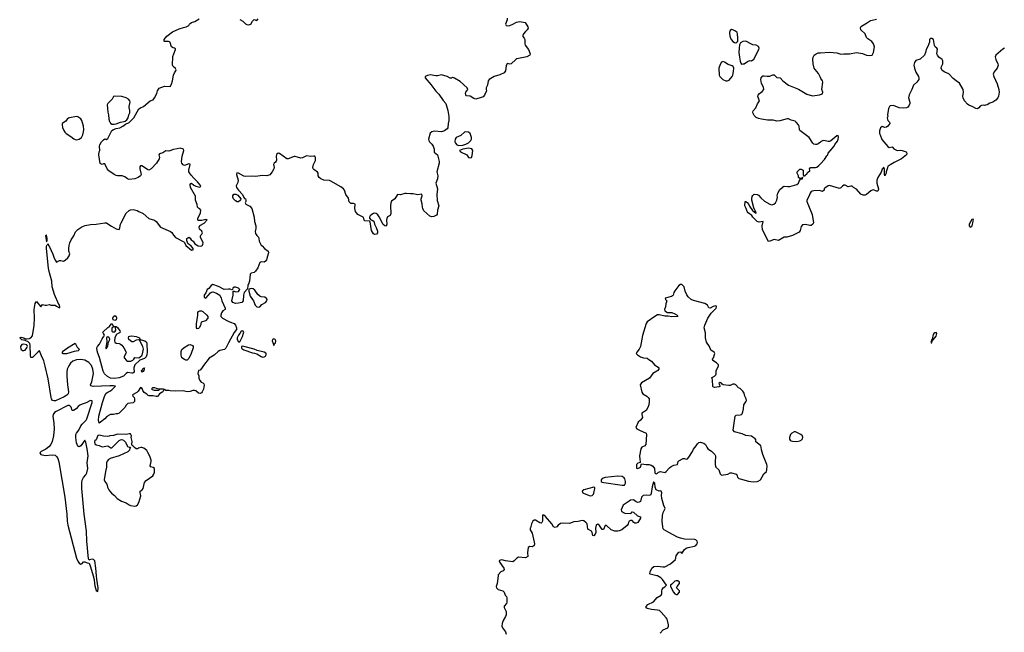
# Model space of a CAD drawing. Header units: inches. Extents: x 1384771 to 1534001, y 461348 to 645899.
# Tile 17 of 105: x 1438731 to 1452589, y 489205 to 497831. Entities that reach past the tile are written whole.
import ezdxf

# ---------------------------------------------------------------- set-up
doc = ezdxf.new("R2010")
doc.units = ezdxf.units.IN
doc.header["$MEASUREMENT"] = 0
for name, color, linetype in [('B4438', 7, 'Continuous'), ('B4439', 7, 'Continuous'), ('B4448', 7, 'Continuous'), ('B4449', 7, 'Continuous'), ('B4459', 7, 'Continuous')]:
    doc.layers.add(name, color=color, linetype=linetype)

msp = doc.modelspace()

# ---------------------------------------------------------------- linework, layer by layer
at = {"layer": 'B4438', "color": 6, "elevation": 600}
msp.add_lwpolyline([(1439765, 490000), (1439779, 489950), (1439783, 489890), (1439790, 489859), (1439810, 489795), (1439830, 489780), (1439837, 489830), (1439815, 489955), (1439812, 490000)], dxfattribs=at)
at = {"layer": 'B4439', "color": 6, "elevation": 600}
for points in [[(1440000, 496681), (1439970, 496653), (1439962, 496630), (1439972, 496530), (1439982, 496490), (1439986, 496430), (1439997, 496397), (1440000, 496391)], [(1440000, 495693), (1439984, 495704), (1439964, 495730), (1439930, 495799), (1439910, 495801), (1439890, 495791), (1439864, 495804), (1439843, 495930), (1439850, 495968), (1439861, 495990), (1439854, 496050), (1439860, 496070), (1439884, 496110), (1439910, 496141), (1439930, 496153), (1439950, 496146), (1439970, 496156), (1440000, 496215)], [(1440000, 492674), (1439766, 492666), (1439734, 492674), (1439728, 492690), (1439746, 492734), (1439768, 492850), (1439761, 492910), (1439741, 492961), (1439704, 493004), (1439650, 493036), (1439590, 493048), (1439530, 493043), (1439479, 493021), (1439447, 492993), (1439421, 492959), (1439400, 492910), (1439394, 492870), (1439394, 492810), (1439403, 492690), (1439419, 492590), (1439415, 492565), (1439397, 492543), (1439358, 492522), (1439234, 492466), (1439210, 492463), (1439191, 492471), (1439178, 492490), (1439172, 492510), (1439132, 492772), (1439092, 492952), (1439070, 493028), (1439036, 493096), (1439010, 493166), (1438990, 493156), (1438910, 493076), (1438890, 493072), (1438884, 493104), (1438877, 493250), (1438872, 493272), (1438850, 493294), (1438810, 493312), (1438763, 493323), (1438731, 493350), (1438750, 493361), (1438789, 493350), (1438810, 493336), (1438830, 493335), (1438870, 493342), (1438890, 493353), (1438910, 493379), (1438936, 493524), (1438940, 493630), (1438934, 493750), (1438950, 493833), (1438970, 493861), (1439030, 493789), (1439050, 493819), (1439070, 493817), (1439090, 493809), (1439110, 493809), (1439150, 493819), (1439170, 493809), (1439230, 493813), (1439250, 493796), (1439290, 493774), (1439296, 493784), (1439290, 493814), (1439282, 493822), (1439221, 493961), (1439188, 494068), (1439186, 494150), (1439144, 494284), (1439137, 494330), (1439109, 494610), (1439110, 494641), (1439118, 494662), (1439130, 494673), (1439139, 494650), (1439153, 494633), (1439199, 494530), (1439210, 494487), (1439230, 494445), (1439250, 494419), (1439290, 494439), (1439310, 494441), (1439350, 494433), (1439370, 494443), (1439410, 494476), (1439430, 494504), (1439435, 494535), (1439425, 494570), (1439423, 494610), (1439427, 494650), (1439439, 494690), (1439455, 494730), (1439492, 494788), (1439517, 494843), (1439550, 494878), (1439607, 494913), (1439652, 494932), (1439730, 494947), (1439807, 494953), (1439930, 494972), (1439952, 494970), (1440000, 494937)], [(1440000, 492788), (1439966, 492806), (1439924, 492844), (1439904, 492884), (1439856, 493076), (1439830, 493135), (1439822, 493170), (1439819, 493210), (1439826, 493230), (1439856, 493264), (1439890, 493337), (1439910, 493367), (1439917, 493370), (1439923, 493390), (1439909, 493411), (1439902, 493430), (1439905, 493435), (1439970, 493498), (1440000, 493517)], [(1440000, 493331), (1439989, 493350), (1439970, 493364), (1439960, 493360), (1439954, 493350), (1439959, 493301), (1439942, 493210), (1439950, 493196), (1439970, 493232), (1439983, 493290), (1440000, 493328)], [(1440000, 492267), (1439956, 492244), (1439928, 492210), (1439870, 492162), (1439850, 492152), (1439840, 492190), (1439846, 492246), (1439898, 492442), (1439930, 492539), (1439950, 492572), (1439970, 492587), (1440000, 492602)], [(1439812, 490000), (1439804, 490110), (1439789, 490209), (1439770, 490230), (1439750, 490234), (1439714, 490226), (1439710, 490219), (1439701, 490241), (1439676, 490490), (1439671, 490630), (1439638, 490870), (1439605, 491230), (1439604, 491310), (1439610, 491346), (1439630, 491386), (1439660, 491420), (1439678, 491450), (1439691, 491510), (1439681, 491590), (1439694, 491690), (1439682, 491790), (1439664, 491884), (1439650, 491912), (1439591, 491829), (1439570, 491818), (1439550, 491826), (1439532, 491872), (1439521, 491950), (1439522, 491990), (1439530, 492010), (1439563, 492050), (1439592, 492110), (1439610, 492134), (1439669, 492190), (1439678, 492210), (1439750, 492442), (1439750, 492466), (1439730, 492469), (1439666, 492434), (1439610, 492417), (1439579, 492401), (1439556, 492384), (1439528, 492350), (1439490, 492326), (1439469, 492330), (1439454, 492374), (1439443, 492390), (1439430, 492398), (1439410, 492399), (1439244, 492316), (1439221, 492299), (1439201, 492270), (1439198, 492250), (1439211, 492149), (1439215, 492070), (1439205, 491970), (1439187, 491890), (1439169, 491850), (1439142, 491818), (1439097, 491783), (1439035, 491750), (1439016, 491730), (1439030, 491710), (1439090, 491693), (1439190, 491702), (1439230, 491697), (1439255, 491675), (1439270, 491650), (1439283, 491603), (1439368, 491110), (1439397, 490870), (1439400, 490770), (1439408, 490712), (1439529, 490250), (1439550, 490206), (1439570, 490178), (1439590, 490165), (1439610, 490172), (1439630, 490198), (1439650, 490198), (1439681, 490181), (1439710, 490178), (1439730, 490127), (1439765, 490000)], [(1440000, 491970), (1439990, 491969), (1439970, 491961), (1439910, 491965), (1439850, 491982), (1439830, 491974), (1439807, 491913), (1439790, 491902), (1439786, 491890), (1439790, 491858), (1439810, 491845), (1439850, 491836), (1439890, 491818), (1439970, 491831), (1440000, 491810)], [(1440000, 491649), (1439983, 491637), (1439964, 491616), (1439953, 491590), (1439955, 491530), (1439940, 491470), (1439921, 491350), (1439928, 491328), (1439959, 491290), (1439968, 491250), (1439988, 491210), (1440000, 491194)]]:
    msp.add_lwpolyline(points, dxfattribs=at)
for points in [[(1439530, 496468), (1439431, 496449), (1439418, 496442), (1439400, 496430), (1439379, 496401), (1439328, 496370), (1439327, 496350), (1439334, 496314), (1439353, 496270), (1439367, 496247), (1439387, 496227), (1439450, 496187), (1439491, 496151), (1439510, 496142), (1439530, 496140), (1439570, 496148), (1439599, 496170), (1439619, 496210), (1439630, 496252), (1439633, 496287), (1439629, 496330), (1439605, 496410), (1439590, 496434), (1439550, 496465)], [(1439104, 494796), (1439094, 494786), (1439110, 494704), (1439119, 494721), (1439120, 494750), (1439110, 494796)], [(1438790, 493264), (1438761, 493259), (1438741, 493230), (1438747, 493190), (1438770, 493175), (1438790, 493171), (1438810, 493179), (1438833, 493210), (1438839, 493230), (1438832, 493252)], [(1439344, 493124), (1439334, 493130), (1439335, 493150), (1439350, 493167), (1439404, 493210), (1439510, 493275), (1439542, 493222), (1439569, 493190), (1439563, 493177), (1439554, 493170), (1439499, 493161), (1439390, 493126)]]:
    msp.add_lwpolyline(points, close=True, dxfattribs=at)
at = {"layer": 'B4448', "color": 6, "elevation": 600}
for points in [[(1445464, 490000), (1445450, 489890), (1445439, 489850), (1445443, 489830), (1445466, 489810), (1445533, 489790), (1445548, 489770), (1445562, 489730), (1445581, 489710), (1445588, 489688), (1445588, 489630), (1445582, 489610), (1445550, 489572), (1445548, 489552), (1445576, 489496), (1445580, 489470), (1445578, 489450), (1445570, 489427), (1445536, 489370), (1445523, 489330), (1445519, 489290), (1445527, 489267), (1445569, 489210), (1445580, 489180)], [(1447745, 489195), (1447790, 489241), (1447852, 489270), (1447863, 489290), (1447862, 489310), (1447851, 489370), (1447844, 489390), (1447831, 489411), (1447762, 489490), (1447734, 489510), (1447710, 489518), (1447625, 489525), (1447562, 489542), (1447548, 489550), (1447548, 489570), (1447570, 489596), (1447650, 489636), (1447704, 489696), (1447760, 489730), (1447768, 489750), (1447768, 489790), (1447774, 489810), (1447790, 489833), (1447813, 489847), (1447835, 489870), (1447780, 489950), (1447755, 489970), (1447710, 489998), (1447701, 490000)]]:
    msp.add_lwpolyline(points, dxfattribs=at)
msp.add_lwpolyline([(1447970, 489932), (1447950, 489926), (1447910, 489884), (1447891, 489870), (1447891, 489850), (1447933, 489770), (1447950, 489747), (1447970, 489735), (1447990, 489739), (1448018, 489770), (1448016, 489790), (1447976, 489830), (1447983, 489850), (1448017, 489890), (1448018, 489910), (1447993, 489930)], close=True, dxfattribs=at)
at = {"layer": 'B4449', "color": 6, "elevation": 600}
for points in [[(1445593, 497850), (1445591, 497829), (1445570, 497770), (1445576, 497750), (1445590, 497743), (1445630, 497750), (1445670, 497767), (1445722, 497798), (1445770, 497805), (1445845, 497790), (1445884, 497730), (1445889, 497710), (1445876, 497690), (1445850, 497665), (1445824, 497630), (1445811, 497610), (1445812, 497592), (1445830, 497570), (1445839, 497550), (1445840, 497490), (1445847, 497470), (1445894, 497410), (1445916, 497350), (1445909, 497330), (1445870, 497309), (1445730, 497280), (1445712, 497268), (1445650, 497209), (1445630, 497205), (1445590, 497212), (1445579, 497181), (1445567, 497110), (1445550, 497081), (1445490, 497055), (1445411, 497030), (1445340, 496990), (1445326, 496970), (1445315, 496910), (1445295, 496870), (1445295, 496850), (1445303, 496830), (1445271, 496769), (1445254, 496746), (1445227, 496733), (1445150, 496712), (1445121, 496721), (1445070, 496755), (1445021, 496761), (1445011, 496771), (1445007, 496793), (1445009, 496811), (1445041, 496850), (1445030, 496870), (1444930, 496961), (1444850, 497009), (1444825, 497015), (1444810, 497008), (1444790, 497008), (1444750, 497030), (1444670, 497054), (1444610, 497040), (1444590, 497040), (1444510, 497056), (1444473, 497047), (1444439, 497030), (1444436, 497010), (1444519, 496919), (1444590, 496824), (1444630, 496784), (1444692, 496692), (1444731, 496650), (1444758, 496550), (1444772, 496468), (1444772, 496410), (1444762, 496370), (1444758, 496310), (1444747, 496293), (1444712, 496268), (1444670, 496252), (1444570, 496262), (1444530, 496250), (1444509, 496231), (1444486, 496150), (1444488, 496130), (1444498, 496110), (1444530, 496079), (1444551, 496050), (1444563, 496010), (1444566, 495966), (1444614, 495930), (1444624, 495870), (1444636, 495836), (1444633, 495810), (1444601, 495690), (1444616, 495630), (1444613, 495590), (1444586, 495530), (1444612, 495450), (1444603, 495370), (1444605, 495285), (1444632, 495210), (1444613, 495150), (1444608, 495092), (1444600, 495080), (1444562, 495058), (1444530, 495054), (1444505, 495065), (1444421, 495141), (1444404, 495170), (1444399, 495190), (1444396, 495236), (1444380, 495290), (1444382, 495310), (1444394, 495350), (1444390, 495373), (1444330, 495364), (1444270, 495381), (1444230, 495377), (1444170, 495383), (1444150, 495382), (1444090, 495366), (1444050, 495371), (1444011, 495310), (1443966, 495274), (1443954, 495250), (1443948, 495208), (1443956, 495104), (1443944, 495076), (1443910, 495056), (1443897, 495030), (1443893, 495007), (1443897, 494950), (1443890, 494925), (1443870, 494926), (1443847, 494947), (1443790, 495053), (1443770, 495084), (1443750, 495104), (1443730, 495106), (1443710, 495100), (1443688, 495090), (1443662, 495070), (1443653, 495050), (1443656, 495036), (1443673, 495013), (1443690, 495009), (1443714, 494994), (1443723, 494950), (1443750, 494904), (1443768, 494852), (1443767, 494830), (1443751, 494809), (1443725, 494805), (1443710, 494814), (1443684, 494864), (1443663, 494983), (1443655, 494995), (1443590, 494999), (1443579, 495010), (1443576, 495030), (1443564, 495050), (1443492, 495090), (1443470, 495110), (1443459, 495130), (1443448, 495170), (1443448, 495190), (1443455, 495215), (1443454, 495234), (1443430, 495245), (1443390, 495242), (1443382, 495250), (1443370, 495268), (1443359, 495319), (1443323, 495370), (1443302, 495430), (1443288, 495448), (1443250, 495477), (1443110, 495556), (1443090, 495565), (1443010, 495570), (1442970, 495589), (1442946, 495610), (1442932, 495630), (1442930, 495670), (1442924, 495684), (1442870, 495722), (1442863, 495730), (1442858, 495750), (1442866, 495790), (1442894, 495850), (1442896, 495890), (1442887, 495907), (1442870, 495910), (1442830, 495906), (1442770, 495912), (1442710, 495886), (1442690, 495883), (1442610, 495905), (1442596, 495904), (1442510, 495870), (1442490, 495870), (1442390, 495946), (1442370, 495953), (1442350, 495938), (1442346, 495930), (1442342, 495910), (1442345, 495855), (1442342, 495838), (1442334, 495826), (1442313, 495810), (1442303, 495790), (1442312, 495750), (1442309, 495730), (1442287, 495690), (1442250, 495645), (1442210, 495633), (1442150, 495637), (1442050, 495625), (1442008, 495628), (1441910, 495622), (1441886, 495626), (1441810, 495668), (1441786, 495674), (1441785, 495650), (1441806, 495570), (1441801, 495539), (1441778, 495490), (1441782, 495470), (1441812, 495430), (1441868, 495370), (1441886, 495326), (1441895, 495315), (1441910, 495308), (1441916, 495290), (1441915, 495270), (1441905, 495250), (1441912, 495232), (1441970, 495206), (1441998, 495170), (1442033, 495050), (1442037, 494990), (1442056, 494930), (1442057, 494890), (1442045, 494850), (1442050, 494822), (1442070, 494790), (1442093, 494770), (1442099, 494750), (1442102, 494710), (1442130, 494654), (1442146, 494646), (1442175, 494610), (1442229, 494570), (1442235, 494550), (1442217, 494503), (1442204, 494450), (1442190, 494431), (1442170, 494419), (1442130, 494421), (1442110, 494411), (1442081, 494339), (1442050, 494291), (1442030, 494271), (1441990, 494261), (1441974, 494250), (1441965, 494150), (1441958, 494122), (1441941, 494090), (1441938, 494042), (1441889, 493991), (1441881, 493950), (1441875, 493870), (1441857, 493850), (1441810, 493838), (1441770, 493835), (1441730, 493848), (1441719, 493870), (1441735, 493950), (1441734, 494006), (1441750, 494008), (1441770, 494001), (1441810, 494005), (1441831, 494030), (1441811, 494050), (1441770, 494066), (1441750, 494065), (1441730, 494050), (1441726, 494034), (1441715, 494025), (1441695, 494035), (1441670, 494038), (1441610, 494030), (1441530, 494072), (1441450, 494104), (1441424, 494090), (1441393, 494047), (1441369, 494030), (1441353, 493987), (1441327, 493953), (1441326, 493930), (1441330, 493918), (1441350, 493909), (1441417, 493983), (1441430, 493994), (1441450, 493999), (1441501, 493981), (1441549, 493950), (1441569, 493910), (1441575, 493870), (1441622, 493770), (1441621, 493750), (1441590, 493730), (1441570, 493704), (1441561, 493670), (1441562, 493650), (1441588, 493628), (1441666, 493586), (1441699, 493570), (1441750, 493554), (1441769, 493530), (1441785, 493490), (1441782, 493470), (1441750, 493425), (1441670, 493283), (1441635, 493205), (1441612, 493188), (1441547, 493173), (1441523, 493157), (1441470, 493105), (1441397, 493063), (1441317, 492963), (1441290, 492918), (1441270, 492898), (1441249, 492890), (1441238, 492850), (1441255, 492815), (1441255, 492785), (1441265, 492750), (1441286, 492726), (1441310, 492719), (1441324, 492704), (1441326, 492686), (1441317, 492630), (1441300, 492590), (1441290, 492578), (1441270, 492566), (1441246, 492570), (1441210, 492605), (1441190, 492610), (1441170, 492608), (1441130, 492595), (1441090, 492592), (1441030, 492603), (1440930, 492599), (1440850, 492605), (1440829, 492611), (1440790, 492612), (1440770, 492622), (1440760, 492620), (1440745, 492590), (1440698, 492562), (1440670, 492524), (1440650, 492524), (1440610, 492535), (1440555, 492535), (1440541, 492541), (1440520, 492560), (1440483, 492583), (1440465, 492610), (1440456, 492636), (1440430, 492651), (1440398, 492602), (1440378, 492582), (1440319, 492550), (1440324, 492530), (1440341, 492510), (1440349, 492490), (1440345, 492455), (1440330, 492435), (1440254, 492426), (1440230, 492402), (1440209, 492371), (1440130, 492292), (1440110, 492282), (1440090, 492282), (1440050, 492272), (1440009, 492271), (1440000, 492267)], [(1440000, 496215), (1440029, 496271), (1440053, 496287), (1440090, 496300), (1440139, 496310), (1440184, 496330), (1440222, 496358), (1440270, 496382), (1440339, 496450), (1440410, 496575), (1440430, 496592), (1440474, 496610), (1440570, 496689), (1440610, 496703), (1440631, 496729), (1440661, 496790), (1440673, 496830), (1440693, 496867), (1440770, 496895), (1440850, 496892), (1440870, 496923), (1440884, 496970), (1440895, 497050), (1440910, 497083), (1440931, 497110), (1440934, 497126), (1440924, 497144), (1440890, 497170), (1440882, 497190), (1440889, 497311), (1440900, 497350), (1440926, 497410), (1440922, 497422), (1440911, 497430), (1440890, 497435), (1440870, 497448), (1440849, 497509), (1440839, 497519), (1440826, 497526), (1440770, 497524), (1440764, 497530), (1440766, 497550), (1440802, 497598), (1440882, 497658), (1440978, 497702), (1441037, 497723), (1441074, 497730), (1441111, 497750), (1441119, 497770), (1441130, 497778), (1441151, 497790), (1441197, 497803), (1441258, 497842)], [(1441830, 497833), (1441874, 497810), (1441910, 497773), (1441930, 497761), (1441950, 497759), (1441970, 497761), (1441984, 497770), (1442007, 497810), (1442030, 497833), (1442070, 497821), (1442090, 497845)], [(1450000, 497015), (1449972, 497072), (1449928, 497128), (1449915, 497150), (1449900, 497210), (1449895, 497270), (1449898, 497302), (1449911, 497329), (1449940, 497350), (1449970, 497363), (1450000, 497365)], [(1450000, 496108), (1449970, 496083), (1449950, 496073), (1449930, 496072), (1449910, 496079), (1449895, 496090), (1449845, 496170), (1449711, 496270), (1449705, 496285), (1449703, 496330), (1449694, 496350), (1449661, 496390), (1449644, 496404), (1449590, 496417), (1449550, 496434), (1449534, 496434), (1449430, 496406), (1449390, 496404), (1449334, 496414), (1449258, 496418), (1449170, 496430), (1449130, 496439), (1449095, 496455), (1449070, 496483), (1449056, 496510), (1449050, 496530), (1449054, 496546), (1449092, 496588), (1449116, 496644), (1449143, 496690), (1449119, 496750), (1449125, 496770), (1449142, 496790), (1449182, 496818), (1449203, 496850), (1449201, 496881), (1449174, 496934), (1449164, 496990), (1449167, 497013), (1449190, 497038), (1449210, 497041), (1449250, 497035), (1449290, 497036), (1449330, 497055), (1449350, 497054), (1449390, 497017), (1449435, 497010), (1449470, 496970), (1449552, 496910), (1449693, 496853), (1449810, 496781), (1449890, 496761), (1449987, 496773), (1450000, 496778)], [(1440000, 496391), (1440010, 496375), (1440030, 496361), (1440062, 496358), (1440090, 496363), (1440150, 496388), (1440203, 496397), (1440217, 496403), (1440238, 496422), (1440259, 496450), (1440269, 496490), (1440282, 496518), (1440283, 496550), (1440273, 496593), (1440273, 496610), (1440287, 496670), (1440280, 496690), (1440262, 496710), (1440230, 496730), (1440170, 496749), (1440070, 496755), (1440053, 496747), (1440031, 496710), (1440000, 496681)], [(1440000, 494937), (1440022, 494922), (1440090, 494887), (1440110, 494879), (1440130, 494878), (1440142, 494898), (1440151, 494950), (1440159, 494970), (1440230, 495105), (1440270, 495146), (1440290, 495155), (1440330, 495159), (1440386, 495146), (1440410, 495128), (1440470, 495104), (1440550, 495032), (1440630, 495007), (1440650, 494991), (1440711, 494911), (1440854, 494850), (1440873, 494833), (1440895, 494795), (1440925, 494765), (1441042, 494702), (1441053, 494693), (1441070, 494649), (1441150, 494584), (1441172, 494588), (1441171, 494610), (1441141, 494650), (1441121, 494661), (1441100, 494680), (1441082, 494722), (1441082, 494750), (1441110, 494768), (1441130, 494755), (1441146, 494730), (1441171, 494710), (1441197, 494677), (1441245, 494645), (1441279, 494641), (1441294, 494646), (1441303, 494657), (1441311, 494670), (1441313, 494690), (1441276, 494770), (1441275, 494785), (1441281, 494799), (1441295, 494810), (1441302, 494830), (1441294, 494854), (1441263, 494883), (1441257, 494910), (1441268, 494932), (1441330, 494964), (1441371, 495011), (1441350, 495019), (1441297, 495003), (1441270, 495001), (1441250, 495001), (1441238, 495010), (1441239, 495030), (1441277, 495110), (1441279, 495150), (1441267, 495167), (1441250, 495176), (1441236, 495190), (1441228, 495230), (1441207, 495290), (1441204, 495344), (1441135, 495470), (1441131, 495509), (1441138, 495522), (1441150, 495529), (1441182, 495502), (1441210, 495486), (1441265, 495475), (1441278, 495482), (1441279, 495490), (1441234, 495550), (1441181, 495601), (1441143, 495643), (1441114, 495690), (1441110, 495710), (1441132, 495790), (1441130, 495798), (1441110, 495799), (1441050, 495780), (1441030, 495786), (1441015, 495810), (1441010, 495830), (1441017, 495910), (1441042, 495990), (1441037, 496010), (1440990, 496021), (1440946, 496014), (1440897, 496003), (1440830, 495980), (1440790, 495983), (1440746, 495954), (1440697, 495943), (1440689, 495930), (1440699, 495890), (1440693, 495870), (1440655, 495810), (1440581, 495730), (1440550, 495714), (1440530, 495720), (1440450, 495772), (1440430, 495775), (1440423, 495757), (1440423, 495730), (1440439, 495650), (1440430, 495630), (1440399, 495610), (1440350, 495588), (1440270, 495582), (1440248, 495588), (1440210, 495617), (1440174, 495634), (1440110, 495633), (1440090, 495636), (1440061, 495650), (1440000, 495693)], [(1450000, 495423), (1449988, 495428), (1449910, 495423), (1449883, 495417), (1449869, 495410), (1449855, 495390), (1449838, 495342), (1449809, 495290), (1449809, 495270), (1449886, 495086), (1449902, 494970), (1449895, 494950), (1449869, 494931), (1449850, 494931), (1449790, 494945), (1449750, 494941), (1449730, 494918), (1449716, 494864), (1449700, 494840), (1449610, 494791), (1449529, 494771), (1449490, 494767), (1449410, 494723), (1449350, 494736), (1449290, 494710), (1449270, 494707), (1449187, 494870), (1449182, 494930), (1449194, 494990), (1449138, 494982), (1449110, 494988), (1449051, 495050), (1449034, 495074), (1448985, 495110), (1448970, 495131), (1448957, 495170), (1448937, 495210), (1448942, 495270), (1448950, 495273), (1448960, 495260), (1448970, 495256), (1448992, 495230), (1449004, 495204), (1449045, 495145), (1449090, 495105), (1449098, 495110), (1449094, 495126), (1449081, 495141), (1449063, 495183), (1449036, 495290), (1449035, 495310), (1449041, 495339), (1449050, 495356), (1449070, 495375), (1449109, 495371), (1449130, 495360), (1449163, 495323), (1449216, 495276), (1449290, 495231), (1449315, 495225), (1449330, 495227), (1449345, 495235), (1449368, 495252), (1449390, 495290), (1449396, 495330), (1449393, 495350), (1449400, 495390), (1449430, 495442), (1449457, 495463), (1449474, 495470), (1449478, 495482), (1449493, 495487), (1449541, 495481), (1449570, 495483), (1449670, 495510), (1449691, 495530), (1449702, 495558), (1449714, 495574), (1449714, 495586), (1449751, 495590), (1449750, 495614), (1449742, 495598), (1449730, 495594), (1449710, 495594), (1449694, 495610), (1449694, 495630), (1449672, 495670), (1449672, 495690), (1449710, 495728), (1449730, 495728), (1449758, 495710), (1449758, 495650), (1449767, 495627), (1449790, 495638), (1449793, 495647), (1449810, 495658), (1449821, 495679), (1449850, 495704), (1449852, 495712), (1449846, 495730), (1449861, 495750), (1449931, 495749), (1449950, 495755), (1449980, 495780), (1450000, 495801)], [(1440000, 493517), (1440002, 493518), (1440030, 493552), (1440052, 493512), (1440090, 493511), (1440110, 493498), (1440141, 493450), (1440145, 493430), (1440138, 493422), (1440097, 493403), (1440088, 493392), (1440071, 493350), (1440066, 493310), (1440071, 493290), (1440090, 493276), (1440130, 493271), (1440150, 493261), (1440170, 493246), (1440199, 493210), (1440228, 493150), (1440225, 493130), (1440203, 493090), (1440204, 493070), (1440236, 493030), (1440250, 493022), (1440295, 493025), (1440324, 493036), (1440338, 493050), (1440350, 493074), (1440410, 493071), (1440423, 493077), (1440455, 493105), (1440476, 493190), (1440466, 493230), (1440419, 493319), (1440402, 493322), (1440370, 493317), (1440330, 493294), (1440310, 493294), (1440269, 493329), (1440265, 493350), (1440269, 493370), (1440283, 493377), (1440310, 493379), (1440371, 493370), (1440416, 493350), (1440417, 493337), (1440443, 493323), (1440494, 493310), (1440515, 493290), (1440523, 493270), (1440524, 493150), (1440519, 493110), (1440510, 493083), (1440490, 493058), (1440423, 493037), (1440351, 492970), (1440336, 492930), (1440341, 492870), (1440337, 492863), (1440326, 492854), (1440310, 492853), (1440250, 492861), (1440230, 492849), (1440194, 492810), (1440130, 492790), (1440063, 492777), (1440010, 492783), (1440000, 492788)], [(1440000, 493328), (1440001, 493330), (1440000, 493331)], [(1440000, 492602), (1440030, 492617), (1440082, 492670), (1440050, 492675), (1440000, 492674)], [(1440000, 491194), (1440023, 491163), (1440066, 491130), (1440101, 491090), (1440166, 491050), (1440230, 491028), (1440270, 491000), (1440290, 490992), (1440350, 490982), (1440370, 490985), (1440390, 491001), (1440407, 491033), (1440435, 491125), (1440432, 491152), (1440425, 491170), (1440429, 491190), (1440455, 491210), (1440470, 491230), (1440490, 491316), (1440510, 491341), (1440607, 491410), (1440620, 491430), (1440630, 491462), (1440631, 491510), (1440610, 491526), (1440577, 491537), (1440570, 491550), (1440581, 491610), (1440580, 491630), (1440563, 491683), (1440537, 491737), (1440523, 491763), (1440480, 491800), (1440450, 491808), (1440434, 491806), (1440402, 491798), (1440389, 491789), (1440370, 491789), (1440345, 491805), (1440330, 491828), (1440315, 491835), (1440308, 491848), (1440313, 491890), (1440301, 491950), (1440303, 491970), (1440290, 491999), (1440270, 491999), (1440230, 491989), (1440110, 491996), (1440050, 491974), (1440000, 491970)], [(1440000, 491810), (1440010, 491803), (1440030, 491803), (1440130, 491906), (1440150, 491916), (1440170, 491918), (1440191, 491911), (1440202, 491902), (1440220, 491880), (1440242, 491830), (1440250, 491822), (1440270, 491814), (1440292, 491812), (1440282, 491798), (1440278, 491770), (1440254, 491746), (1440130, 491690), (1440007, 491653), (1440000, 491649)], [(1447701, 490000), (1447605, 490025), (1447601, 490030), (1447603, 490057), (1447630, 490110), (1447657, 490130), (1447706, 490134), (1447785, 490125), (1447810, 490128), (1447892, 490168), (1447960, 490230), (1447970, 490280), (1447990, 490312), (1448010, 490333), (1448030, 490338), (1448050, 490316), (1448087, 490370), (1448112, 490388), (1448141, 490399), (1448230, 490417), (1448250, 490426), (1448265, 490450), (1448270, 490470), (1448266, 490490), (1448247, 490507), (1448233, 490513), (1448090, 490516), (1448030, 490530), (1447990, 490544), (1447866, 490610), (1447802, 490650), (1447790, 490663), (1447783, 490690), (1447775, 490770), (1447779, 490850), (1447789, 490891), (1447814, 490950), (1447798, 490990), (1447770, 491090), (1447765, 491135), (1447771, 491170), (1447759, 491190), (1447750, 491196), (1447730, 491193), (1447690, 491209), (1447675, 491250), (1447670, 491306), (1447658, 491318), (1447650, 491318), (1447631, 491251), (1447621, 491159), (1447610, 491135), (1447590, 491130), (1447550, 491137), (1447507, 491133), (1447481, 491110), (1447471, 491049), (1447450, 491039), (1447430, 491035), (1447410, 491042), (1447370, 491069), (1447330, 491064), (1447308, 491052), (1447227, 490993), (1447197, 490930), (1447203, 490910), (1447230, 490890), (1447250, 490883), (1447323, 490877), (1447337, 490883), (1447350, 490902), (1447370, 490898), (1447426, 490846), (1447471, 490831), (1447471, 490810), (1447430, 490750), (1447410, 490741), (1447390, 490743), (1447375, 490750), (1447350, 490778), (1447330, 490779), (1447310, 490769), (1447299, 490750), (1447295, 490730), (1447281, 490710), (1447206, 490650), (1447170, 490632), (1447150, 490629), (1447109, 490630), (1447057, 490650), (1446990, 490707), (1446970, 490707), (1446950, 490652), (1446930, 490652), (1446890, 490711), (1446870, 490728), (1446850, 490720), (1446847, 490713), (1446836, 490670), (1446840, 490610), (1446830, 490585), (1446810, 490562), (1446799, 490570), (1446790, 490610), (1446778, 490630), (1446730, 490656), (1446716, 490730), (1446706, 490746), (1446670, 490774), (1446650, 490779), (1446590, 490763), (1446530, 490761), (1446470, 490739), (1446370, 490740), (1446344, 490736), (1446310, 490715), (1446291, 490690), (1446270, 490682), (1446244, 490690), (1446222, 490730), (1446130, 490837), (1446110, 490852), (1446090, 490855), (1446090, 490770), (1446081, 490750), (1446070, 490744), (1446050, 490748), (1445990, 490784), (1445970, 490785), (1445955, 490770), (1445937, 490730), (1445923, 490677), (1445918, 490670), (1445918, 490650), (1445943, 490603), (1445974, 490474), (1445975, 490450), (1445970, 490429), (1445950, 490409), (1445910, 490415), (1445890, 490399), (1445879, 490330), (1445883, 490270), (1445850, 490252), (1445750, 490261), (1445730, 490250), (1445690, 490210), (1445670, 490199), (1445570, 490212), (1445516, 490224), (1445497, 490223), (1445484, 490216), (1445482, 490210), (1445490, 490190), (1445544, 490110), (1445552, 490088), (1445535, 490070), (1445502, 490058), (1445466, 490014), (1445464, 490000)]]:
    msp.add_lwpolyline(points, dxfattribs=at)
for points in [[(1448749, 497691), (1448730, 497678), (1448721, 497650), (1448720, 497630), (1448730, 497582), (1448750, 497545), (1448770, 497525), (1448790, 497508), (1448810, 497505), (1448826, 497514), (1448838, 497530), (1448841, 497570), (1448836, 497630), (1448828, 497650), (1448808, 497670), (1448770, 497688)], [(1448950, 497527), (1448910, 497523), (1448876, 497504), (1448862, 497478), (1448856, 497430), (1448855, 497370), (1448861, 497301), (1448870, 497246), (1448881, 497221), (1448890, 497206), (1448910, 497207), (1448930, 497211), (1448977, 497243), (1449010, 497254), (1449030, 497251), (1449063, 497277), (1449134, 497410), (1449137, 497430), (1449130, 497452), (1449095, 497470), (1449050, 497477), (1449030, 497485)], [(1448630, 497241), (1448621, 497239), (1448610, 497235), (1448590, 497201), (1448573, 497150), (1448578, 497050), (1448587, 497030), (1448630, 496989), (1448668, 496970), (1448690, 496968), (1448719, 496981), (1448759, 497030), (1448768, 497050), (1448778, 497102), (1448781, 497150), (1448775, 497170), (1448761, 497181), (1448701, 497201), (1448650, 497234)], [(1445010, 496253), (1444990, 496245), (1444940, 496200), (1444874, 496170), (1444862, 496150), (1444858, 496110), (1444864, 496090), (1444883, 496070), (1444910, 496060), (1444970, 496064), (1445010, 496078), (1445050, 496099), (1445082, 496130), (1445091, 496150), (1445089, 496170), (1445071, 496230), (1445050, 496249)], [(1445050, 496020), (1444970, 496009), (1444922, 495990), (1444934, 495970), (1445024, 495930), (1445050, 495892), (1445070, 495885), (1445090, 495892), (1445101, 495919), (1445107, 495990), (1445093, 496013)], [(1441810, 495266), (1441790, 495267), (1441770, 495278), (1441739, 495310), (1441731, 495330), (1441730, 495350), (1441747, 495373), (1441775, 495375), (1441801, 495361), (1441843, 495310), (1441839, 495290)], [(1441990, 494045), (1441962, 494038), (1441955, 494030), (1441955, 494010), (1441976, 493937), (1442020, 493870), (1442046, 493810), (1442070, 493788), (1442090, 493782), (1442110, 493789), (1442139, 493821), (1442190, 493850), (1442208, 493870), (1442214, 493890), (1442207, 493907), (1442183, 493923), (1442130, 493930), (1442110, 493938), (1442083, 493963), (1442041, 494021), (1442019, 494039)], [(1448030, 494103), (1448010, 494086), (1447950, 494015), (1447937, 493990), (1447927, 493950), (1447918, 493942), (1447906, 493934), (1447816, 493910), (1447821, 493890), (1447839, 493870), (1447824, 493830), (1447821, 493790), (1447806, 493750), (1447811, 493730), (1447850, 493710), (1447908, 493708), (1447952, 493690), (1447985, 493670), (1447996, 493650), (1447910, 493646), (1447858, 493658), (1447810, 493655), (1447730, 493674), (1447710, 493673), (1447670, 493652), (1447563, 493577), (1447547, 493553), (1447496, 493384), (1447471, 493230), (1447451, 493190), (1447417, 493150), (1447409, 493130), (1447425, 493110), (1447470, 493083), (1447510, 493069), (1447563, 493063), (1447588, 493048), (1447622, 493022), (1447664, 492970), (1447717, 492937), (1447725, 492925), (1447726, 492910), (1447713, 492890), (1447700, 492880), (1447644, 492850), (1447597, 492783), (1447484, 492716), (1447465, 492690), (1447486, 492587), (1447503, 492563), (1447557, 492530), (1447577, 492510), (1447591, 492490), (1447593, 492450), (1447588, 492410), (1447573, 492370), (1447548, 492330), (1447490, 492290), (1447489, 492270), (1447495, 492230), (1447490, 492215), (1447471, 492190), (1447438, 492162), (1447403, 492090), (1447419, 492070), (1447453, 492050), (1447551, 492010), (1447555, 491990), (1447543, 491850), (1447531, 491830), (1447488, 491812), (1447474, 491786), (1447457, 491690), (1447459, 491639), (1447466, 491610), (1447462, 491598), (1447430, 491588), (1447412, 491570), (1447414, 491514), (1447433, 491513), (1447468, 491530), (1447483, 491577), (1447550, 491567), (1447590, 491566), (1447618, 491558), (1447644, 491544), (1447665, 491510), (1447672, 491450), (1447682, 491442), (1447690, 491438), (1447710, 491446), (1447722, 491458), (1447750, 491471), (1447810, 491455), (1447830, 491467), (1447878, 491522), (1447900, 491540), (1447940, 491560), (1447992, 491570), (1448000, 491610), (1448010, 491620), (1448070, 491651), (1448090, 491651), (1448110, 491641), (1448130, 491649), (1448150, 491670), (1448200, 491750), (1448217, 491783), (1448254, 491830), (1448270, 491861), (1448290, 491879), (1448310, 491883), (1448362, 491870), (1448382, 491850), (1448402, 491810), (1448418, 491790), (1448470, 491757), (1448513, 491710), (1448524, 491690), (1448525, 491675), (1448518, 491610), (1448518, 491570), (1448524, 491544), (1448530, 491530), (1448570, 491491), (1448590, 491436), (1448603, 491423), (1448610, 491418), (1448698, 491430), (1448729, 491450), (1448750, 491452), (1448818, 491430), (1448831, 491410), (1448833, 491390), (1448854, 491370), (1448870, 491364), (1448990, 491332), (1449055, 491325), (1449110, 491328), (1449127, 491333), (1449156, 491350), (1449206, 491434), (1449242, 491470), (1449249, 491491), (1449253, 491550), (1449249, 491570), (1449189, 491710), (1449172, 491772), (1449169, 491810), (1449161, 491830), (1449089, 491890), (1449098, 491910), (1449081, 491930), (1449030, 491965), (1448950, 491976), (1448899, 491999), (1448790, 492030), (1448771, 492050), (1448802, 492250), (1448816, 492264), (1448870, 492266), (1448889, 492271), (1448898, 492282), (1448911, 492310), (1448919, 492350), (1448921, 492410), (1448953, 492450), (1448963, 492470), (1448958, 492490), (1448936, 492530), (1448927, 492570), (1448910, 492600), (1448870, 492636), (1448850, 492647), (1448810, 492689), (1448790, 492698), (1448770, 492699), (1448730, 492681), (1448710, 492678), (1448631, 492691), (1448618, 492698), (1448610, 492712), (1448590, 492723), (1448571, 492710), (1448591, 492671), (1448578, 492662), (1448510, 492650), (1448496, 492656), (1448488, 492668), (1448480, 492760), (1448477, 492777), (1448466, 492790), (1448510, 492811), (1448529, 492830), (1448534, 492846), (1448536, 492890), (1448569, 492950), (1448567, 492970), (1448537, 492997), (1448485, 493030), (1448482, 493050), (1448497, 493070), (1448515, 493130), (1448504, 493150), (1448459, 493179), (1448441, 493230), (1448398, 493290), (1448384, 493350), (1448383, 493423), (1448366, 493490), (1448373, 493530), (1448418, 493630), (1448463, 493697), (1448532, 493768), (1448539, 493790), (1448537, 493797), (1448530, 493802), (1448490, 493794), (1448449, 493769), (1448430, 493775), (1448410, 493810), (1448376, 493836), (1448216, 493876), (1448184, 493890), (1448140, 493930), (1448119, 493959), (1448096, 494010), (1448082, 494070), (1448065, 494090), (1448050, 494100)], [(1440070, 493597), (1440045, 493605), (1440043, 493630), (1440053, 493650), (1440070, 493664), (1440090, 493650), (1440094, 493626), (1440090, 493604)], [(1441230, 493478), (1441222, 493490), (1441222, 493550), (1441239, 493670), (1441237, 493710), (1441250, 493723), (1441269, 493731), (1441290, 493731), (1441310, 493721), (1441367, 493670), (1441379, 493650), (1441381, 493630), (1441345, 493590), (1441285, 493570), (1441274, 493526), (1441258, 493490), (1441250, 493482)], [(1440050, 493508), (1440030, 493486), (1440026, 493474), (1440027, 493447), (1440038, 493438), (1440070, 493438), (1440083, 493457), (1440078, 493498), (1440067, 493507)], [(1441870, 493448), (1441850, 493446), (1441832, 493410), (1441811, 493389), (1441792, 493350), (1441792, 493330), (1441810, 493294), (1441830, 493294), (1441869, 493370), (1441881, 493419), (1441888, 493430)], [(1441070, 493035), (1441050, 493044), (1441015, 493070), (1441005, 493105), (1441003, 493157), (1441015, 493185), (1441045, 493215), (1441106, 493254), (1441130, 493258), (1441162, 493242), (1441171, 493230), (1441171, 493210), (1441143, 493130), (1441110, 493058), (1441090, 493035)], [(1441870, 493235), (1441853, 493227), (1441852, 493210), (1441860, 493200), (1441884, 493184), (1442010, 493138), (1442037, 493137), (1442070, 493125), (1442130, 493087), (1442150, 493081), (1442170, 493083), (1442190, 493095), (1442201, 493110), (1442201, 493121), (1442201, 493130), (1442196, 493136), (1442170, 493149), (1442073, 493173), (1442030, 493193), (1441903, 493223)], [(1442310, 493336), (1442290, 493330), (1442286, 493310), (1442301, 493270), (1442302, 493250), (1442310, 493242), (1442322, 493270), (1442330, 493276), (1442337, 493310), (1442325, 493330)], [(1440450, 492869), (1440445, 492890), (1440458, 492902), (1440470, 492925), (1440478, 492922), (1440490, 492931), (1440482, 492918), (1440485, 492910), (1440477, 492890), (1440470, 492879)], [(1440758, 492622), (1440748, 492628), (1440694, 492626), (1440690, 492609), (1440630, 492609), (1440600, 492620), (1440589, 492630), (1440596, 492644), (1440606, 492650), (1440630, 492651), (1440650, 492641), (1440688, 492632), (1440750, 492631)], [(1449630, 492029), (1449597, 492010), (1449582, 491990), (1449566, 491950), (1449566, 491926), (1449574, 491910), (1449590, 491901), (1449610, 491898), (1449670, 491893), (1449710, 491899), (1449729, 491910), (1449748, 491930), (1449752, 491950), (1449748, 491970), (1449724, 491990), (1449650, 492027)], [(1447150, 491402), (1446970, 491384), (1446931, 491370), (1446916, 491350), (1446913, 491330), (1446930, 491319), (1446953, 491313), (1447210, 491275), (1447242, 491278), (1447250, 491287), (1447256, 491304), (1447257, 491330), (1447248, 491368), (1447240, 491380), (1447210, 491399)], [(1446812, 491250), (1446670, 491212), (1446649, 491191), (1446656, 491170), (1446665, 491165), (1446747, 491133), (1446770, 491128), (1446790, 491132), (1446807, 491150), (1446814, 491166), (1446827, 491230), (1446824, 491244)]]:
    msp.add_lwpolyline(points, close=True, dxfattribs=at)
at = {"layer": 'B4459', "color": 6, "elevation": 600}
for points in [[(1450000, 497365), (1450130, 497375), (1450230, 497365), (1450290, 497347), (1450330, 497352), (1450410, 497349), (1450510, 497371), (1450593, 497353), (1450650, 497331), (1450695, 497325), (1450730, 497329), (1450746, 497370), (1450761, 497450), (1450748, 497490), (1450723, 497523), (1450670, 497561), (1450650, 497581), (1450629, 497630), (1450572, 497690), (1450565, 497715), (1450568, 497730), (1450580, 497740), (1450650, 497782), (1450690, 497812), (1450710, 497821), (1450790, 497838)], [(1452590, 497431), (1452570, 497418), (1452470, 497330), (1452461, 497310), (1452471, 497270), (1452499, 497210), (1452503, 497190), (1452490, 497150), (1452445, 497095), (1452434, 497066), (1452442, 497030), (1452487, 496930), (1452512, 496850), (1452515, 496810), (1452506, 496754), (1452496, 496730), (1452470, 496696), (1452430, 496668), (1452385, 496655), (1452350, 496634), (1452325, 496625), (1452310, 496621), (1452290, 496627), (1452270, 496622), (1452250, 496611), (1452230, 496588), (1452210, 496577), (1452190, 496579), (1452145, 496605), (1452090, 496626), (1452070, 496642), (1452030, 496690), (1452008, 496730), (1452004, 496750), (1452016, 496810), (1452010, 496850), (1451959, 496939), (1451910, 496970), (1451870, 497003), (1451810, 497067), (1451750, 497092), (1451717, 497117), (1451701, 497150), (1451705, 497170), (1451724, 497210), (1451725, 497250), (1451713, 497270), (1451670, 497303), (1451649, 497329), (1451642, 497350), (1451650, 497416), (1451641, 497430), (1451614, 497450), (1451606, 497466), (1451591, 497551), (1451570, 497564), (1451550, 497568), (1451536, 497550), (1451535, 497515), (1451528, 497490), (1451517, 497463), (1451488, 497412), (1451482, 497370), (1451468, 497332), (1451405, 497275), (1451343, 497257), (1451325, 497230), (1451318, 497190), (1451325, 497150), (1451346, 497090), (1451382, 497030), (1451388, 497010), (1451384, 496990), (1451360, 496950), (1451310, 496910), (1451286, 496850), (1451248, 496772), (1451243, 496730), (1451258, 496670), (1451258, 496650), (1451250, 496627), (1451230, 496600), (1451213, 496590), (1451170, 496583), (1451110, 496590), (1451030, 496622), (1450983, 496617), (1450973, 496607), (1450961, 496579), (1450945, 496490), (1450949, 496470), (1450941, 496450), (1450952, 496412), (1450972, 496390), (1450978, 496370), (1450950, 496331), (1450930, 496319), (1450910, 496313), (1450870, 496326), (1450847, 496310), (1450835, 496265), (1450834, 496230), (1450840, 496210), (1450865, 496145), (1450950, 496043), (1450970, 496033), (1451010, 496039), (1451033, 496013), (1451072, 495992), (1451090, 495987), (1451130, 495992), (1451150, 495989), (1451209, 495969), (1451218, 495950), (1451215, 495930), (1451141, 495870), (1451038, 495822), (1450990, 495791), (1450948, 495770), (1450947, 495747), (1450926, 495690), (1450926, 495670), (1450910, 495634), (1450902, 495650), (1450902, 495730), (1450890, 495752), (1450883, 495737), (1450870, 495725), (1450854, 495686), (1450810, 495611), (1450796, 495570), (1450797, 495530), (1450817, 495450), (1450815, 495425), (1450810, 495418), (1450790, 495415), (1450750, 495435), (1450730, 495432), (1450710, 495420), (1450650, 495368), (1450630, 495359), (1450602, 495362), (1450570, 495375), (1450510, 495444), (1450468, 495468), (1450450, 495485), (1450430, 495486), (1450390, 495476), (1450350, 495503), (1450343, 495503), (1450330, 495502), (1450310, 495487), (1450290, 495463), (1450270, 495455), (1450130, 495496), (1450108, 495490), (1450062, 495458), (1450055, 495450), (1450054, 495430), (1450030, 495412), (1450000, 495423)], [(1450000, 496778), (1450030, 496788), (1450033, 496810), (1450023, 496850), (1450035, 496950), (1450030, 496970), (1450005, 497005), (1450000, 497015)], [(1450000, 495801), (1450057, 495863), (1450090, 495914), (1450106, 495930), (1450111, 495950), (1450196, 496050), (1450206, 496074), (1450240, 496120), (1450253, 496147), (1450256, 496175), (1450250, 496198), (1450230, 496197), (1450150, 496123), (1450130, 496115), (1450110, 496114), (1450050, 496128), (1450030, 496125), (1450010, 496116), (1450000, 496108)]]:
    msp.add_lwpolyline(points, dxfattribs=at)
for points in [[(1452150, 495022), (1452130, 495017), (1452096, 494950), (1452096, 494930), (1452110, 494909), (1452130, 494920), (1452135, 494930), (1452152, 494992), (1452155, 495010)], [(1451630, 493425), (1451610, 493421), (1451596, 493410), (1451590, 493398), (1451574, 493334), (1451578, 493322), (1451570, 493326), (1451562, 493298), (1451554, 493290), (1451562, 493282), (1451570, 493282), (1451580, 493320), (1451590, 493322), (1451630, 493375), (1451641, 493410)]]:
    msp.add_lwpolyline(points, close=True, dxfattribs=at)

doc.saveas('drawing.dxf')
